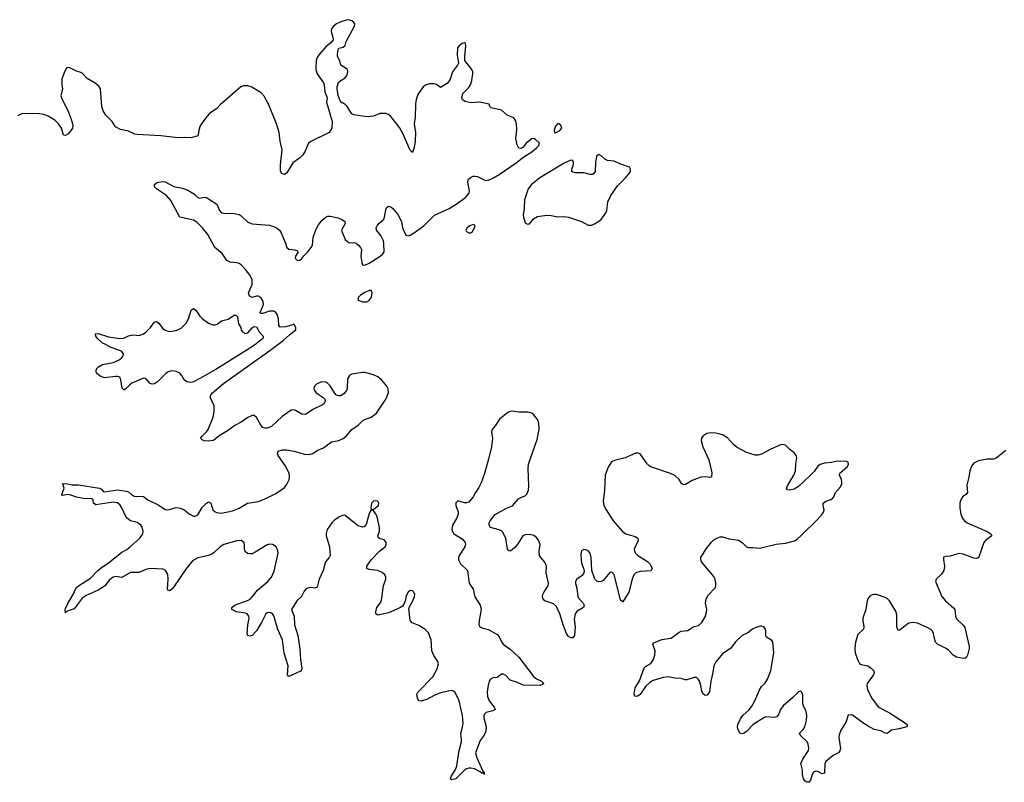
# Model space of a CAD drawing. Header units: inches. Extents: x 2005975 to 2217453, y 644152 to 846769.
# Tile 27 of 162: x 2054227 to 2063310, y 716018 to 723050. Entities that reach past the tile are written whole.
import ezdxf

# ---------------------------------------------------------------- set-up
doc = ezdxf.new("R2010")
doc.units = ezdxf.units.IN
doc.header["$MEASUREMENT"] = 0
for name, color, linetype in [('C0751', 7, 'Continuous'), ('C0752', 7, 'Continuous'), ('C0761', 7, 'Continuous')]:
    doc.layers.add(name, color=color, linetype=linetype)

msp = doc.modelspace()

# ---------------------------------------------------------------- linework, layer by layer
at = {"layer": 'C0751', "color": 6, "elevation": 400}
for points in [[(2060000, 717965.3), (2059950, 717962.4), (2059911.9, 717948.1), (2059892.3, 717930), (2059875.3, 717890), (2059845.1, 717770), (2059790, 717682.9), (2059770, 717696), (2059710, 717932.8), (2059690, 717955.1), (2059670, 717951), (2059610, 717878.7), (2059590, 717869.3), (2059570, 717867.5), (2059550, 717873.5), (2059532.2, 717892.2), (2059504.4, 717970), (2059498.8, 718090), (2059489.8, 718130), (2059470, 718152.3), (2059450, 718161.6), (2059430, 718163.5), (2059410, 718152.4), (2059402.5, 718117.5), (2059405.4, 718070), (2059410, 718042), (2059433.4, 717970), (2059431.3, 717950), (2059414.7, 717925.3), (2059366.1, 717890), (2059354.8, 717870), (2059353.5, 717850), (2059366.5, 717806.5), (2059376.6, 717730), (2059386.7, 717710), (2059423.6, 717670), (2059433.7, 717650), (2059427.1, 717630), (2059370, 717596.5), (2059351.5, 717570), (2059342.8, 717522.8), (2059352.4, 717450), (2059344.5, 717370), (2059330.1, 717349.9), (2059310, 717349), (2059290, 717362.4), (2059272.3, 717390), (2059241.4, 717470), (2059210.3, 717570.3), (2059178.5, 717638.5), (2059150, 717661.7), (2059071.8, 717691.8), (2059053.5, 717713.5), (2059049.9, 717730), (2059053.2, 717750), (2059064.9, 717775.1), (2059102, 717830), (2059105.7, 717854.3), (2059082.2, 717950), (2059086.3, 718010), (2059070, 718046), (2059033.7, 718090), (2059023, 718110), (2059020.2, 718150), (2059027, 718210), (2059014, 718250), (2058990, 718278.2), (2058970, 718293), (2058930, 718303.9), (2058890, 718299.8), (2058869.3, 718290), (2058822.8, 718217.2), (2058795.9, 718184.1), (2058770, 718160.6), (2058749.9, 718149.9), (2058735.4, 718155.4), (2058726.9, 718166.9), (2058710, 718266), (2058683.8, 718323.8), (2058670, 718337.2), (2058650, 718346.8), (2058570, 718366.6), (2058556.1, 718390), (2058557.6, 718410), (2058566.5, 718430), (2058612.8, 718487.2), (2058710, 718542.5), (2058773.4, 718566.6), (2058829.2, 718630.8), (2058850, 718644.4), (2058890, 718659.5), (2058905.3, 718674.7), (2058919.1, 718710), (2058924.4, 718750), (2058917.6, 718910), (2058921.2, 718950), (2059001.6, 719178.4), (2059019.8, 719270), (2059014.6, 719330), (2059002.3, 719362.3), (2058970, 719405.7), (2058950, 719420.4), (2058930, 719427.8), (2058910, 719431.8), (2058830, 719431), (2058770, 719438.5), (2058750, 719435.4), (2058730, 719426.6), (2058653.6, 719366.4), (2058614.2, 719305.8), (2058583.8, 719270), (2058580.4, 719250), (2058587.6, 719190), (2058578.5, 719110), (2058555.2, 719010), (2058513.8, 718866.2), (2058482.5, 718777.5), (2058463.4, 718736.6), (2058430.5, 718690), (2058410.3, 718649.7), (2058370, 718602), (2058350, 718593.3), (2058330, 718594.7), (2058270, 718612), (2058250, 718595.3), (2058250.5, 718570), (2058272.4, 718512.4), (2058271.3, 718490), (2058257.8, 718450), (2058220.2, 718390), (2058213.4, 718350), (2058219.7, 718330), (2058232.9, 718310), (2058310, 718261.8), (2058336.3, 718230), (2058339, 718210), (2058333.2, 718190), (2058281.1, 718110), (2058274, 718090), (2058273.4, 718070), (2058292.7, 718032.7), (2058356.3, 717970), (2058374.6, 717854.6), (2058410, 717798), (2058426.4, 717726.4), (2058473.4, 717650), (2058484.4, 717610), (2058463.9, 717510), (2058463.5, 717470), (2058470, 717456.4), (2058490, 717441.8), (2058550, 717426.2), (2058630, 717381.8), (2058650, 717358.7), (2058671.8, 717311.8), (2058687.2, 717290), (2058750, 717245.6), (2058830, 717170.2), (2058970.1, 716990.1), (2058992.8, 716972.8), (2059039.3, 716950), (2059062, 716930), (2059050, 716918), (2059028.7, 716911.3), (2058872, 716912), (2058819, 716939), (2058750, 716959.3), (2058710, 717001.4), (2058690, 717014.8), (2058670, 717014), (2058630, 716983.8), (2058590, 716979.8), (2058569, 716970), (2058557.6, 716950), (2058547.4, 716912.6), (2058539, 716850), (2058542, 716810), (2058556.8, 716770), (2058603.5, 716710), (2058611.5, 716690), (2058590, 716675.8), (2058530, 716661.9), (2058514, 716646), (2058508, 716630), (2058509.1, 716610.9), (2058529.7, 716530), (2058528.2, 716490), (2058510, 716452.6), (2058475.6, 716404.3), (2058433.1, 716290), (2058443.3, 716243.3), (2058500.2, 716120.2), (2058510.2, 716110), (2058510.4, 716089.6), (2058508, 716108), (2058498.4, 716101.6), (2058490, 716103), (2058475.2, 716115.2), (2058421.6, 716141.7), (2058390, 716148.6), (2058370, 716148.1), (2058350, 716143), (2058329.5, 716130.5), (2058250, 716049.8), (2058210, 716040.7), (2058199.5, 716050), (2058206, 716070), (2058245.9, 716134.1), (2058259.3, 716170), (2058280.6, 716310), (2058302, 716390), (2058303.6, 716410), (2058296, 716470), (2058312.6, 716527.4), (2058316.9, 716563.1), (2058312.5, 716632.5), (2058279.6, 716770), (2058244.7, 716844.7), (2058230, 716858.3), (2058210, 716864.5), (2058110, 716842.4), (2058050, 716819.1), (2057990, 716784.4), (2057930, 716766), (2057908.6, 716768.6), (2057898, 716790), (2057891.2, 716830), (2057899.7, 716850), (2058038, 716990), (2058077.6, 717062.4), (2058089.8, 717110), (2058084.8, 717130), (2058047.5, 717187.5), (2058027.9, 717230), (2058022.4, 717330), (2057997, 717397), (2057965.7, 717430), (2057910, 717463.2), (2057846.6, 717486.6), (2057828, 717510), (2057815.3, 717624.7), (2057850, 717684), (2057867.4, 717730), (2057871.5, 717750), (2057864.2, 717770), (2057850, 717783), (2057830, 717784.7), (2057810, 717771.3), (2057790.3, 717730), (2057784.4, 717695.6), (2057772.8, 717667.2), (2057757.4, 717642.6), (2057733.9, 717626.1), (2057630, 717579.9), (2057530, 717558), (2057512, 717570), (2057511.5, 717590), (2057521.6, 717630), (2057551.5, 717668.5), (2057564.2, 717695.8), (2057582.8, 717830), (2057602.9, 717890), (2057603.5, 717910), (2057594.8, 717930), (2057570, 717952.8), (2057530, 717971.3), (2057450, 717978.7), (2057429.7, 717990), (2057429.8, 718010), (2057469.1, 718070), (2057550, 718153), (2057596.8, 718190), (2057606.9, 718210), (2057607.3, 718227.3), (2057590, 718252.7), (2057545.4, 718265.4), (2057534.2, 718274.2), (2057531.1, 718290), (2057545, 718330), (2057546, 718366), (2057524.9, 718464.9), (2057512, 718492), (2057490, 718522), (2057470, 718528.7), (2057450, 718496), (2057423.9, 718396.1), (2057405.2, 718374.8), (2057390, 718369.9), (2057350, 718381.9), (2057277, 718437), (2057241, 718470), (2057230, 718477), (2057210, 718479.5), (2057170, 718463.2), (2057130, 718435.4), (2057105.7, 718410), (2057062.2, 718350), (2057053, 718313), (2057053, 718290), (2057084, 718190), (2057091.3, 718110), (2057083.1, 718090), (2057049, 718050), (2057026.3, 717970), (2056988.3, 717891.7), (2056970, 717816.2), (2056950, 717808), (2056910, 717814), (2056890, 717811.3), (2056870, 717801.4), (2056850, 717779.1), (2056825.7, 717730), (2056783, 717690), (2056735.5, 717610), (2056759.1, 717550), (2056760.8, 717470), (2056793, 717370), (2056811, 717249), (2056816, 717150), (2056830.3, 717070), (2056826, 717054), (2056816.8, 717043.2), (2056710, 716992.3), (2056697.6, 717010), (2056702.4, 717090), (2056667.8, 717207.8), (2056650.9, 717330.9), (2056607.4, 717427.4), (2056570, 717551.1), (2056558.2, 717570), (2056550, 717577.5), (2056530, 717583.7), (2056510, 717579.8), (2056497.2, 717570), (2056458.3, 717490), (2056410, 717414.5), (2056370, 717371.9), (2056350, 717365), (2056332.7, 717372.7), (2056325, 717390), (2056331.3, 717470), (2056343.7, 717530), (2056341.8, 717550), (2056324.4, 717570), (2056310, 717577.5), (2056228.1, 717588.1), (2056183, 717610), (2056184, 717630), (2056209.7, 717650), (2056327.4, 717692.6), (2056353, 717707), (2056375.4, 717730), (2056419.2, 717790), (2056516.5, 717870), (2056551.2, 717908.8), (2056575.4, 717964.6), (2056609.8, 718130), (2056605.4, 718165.4), (2056592.4, 718190), (2056558, 718210), (2056530, 718212.5), (2056510, 718206.5), (2056399.9, 718140.1), (2056370, 718125.8), (2056350, 718122.9), (2056327.8, 718127.8), (2056306.7, 718146.7), (2056299.6, 718170), (2056300.8, 718210), (2056295.8, 718230), (2056270, 718246.6), (2056230, 718245.1), (2056110, 718209.4), (2056077.6, 718190), (2056022.1, 718137.9), (2055998.5, 718121.5), (2055970, 718110.4), (2055870, 718086.8), (2055821.6, 718058.4), (2055758.1, 717981.9), (2055650, 717820.8), (2055630, 717797.2), (2055610, 717782.4), (2055593.2, 717790), (2055590, 717798), (2055597.9, 717890), (2055593.8, 717933.8), (2055571.2, 717970), (2055550, 717981.5), (2055428.9, 717988.9), (2055390, 717979.3), (2055330, 717953), (2055248.4, 717951.6), (2055170, 717906.3), (2055110, 717914), (2055090, 717908.2), (2055055, 717885), (2055011.6, 717830), (2054990, 717813.8), (2054950, 717789.1), (2054839.8, 717740.2), (2054804.4, 717715.6), (2054730, 717618), (2054664.7, 717595.3), (2054650, 717581.2), (2054646.8, 717606.8), (2054650, 717620.7), (2054670, 717666.4), (2054720.3, 717750), (2054748.4, 717811.6), (2054769.9, 717830.1), (2054880.9, 717899.1), (2054949.2, 717970), (2054990, 718004.1), (2055043, 718037), (2055170, 718139.5), (2055214.9, 718165.1), (2055246.8, 718190), (2055334.2, 718270), (2055362, 718310), (2055366, 718330), (2055357.8, 718370), (2055343.5, 718390), (2055310, 718412), (2055250, 718429.9), (2055221, 718450), (2055206.4, 718470), (2055169.8, 718550), (2055153.4, 718573.4), (2055130, 718593.3), (2055090, 718600.4), (2054930, 718576.8), (2054908.2, 718590), (2054903.7, 718623.7), (2054892.4, 718632.4), (2054814.7, 718634.7), (2054750, 718646.5), (2054688.5, 718668.5), (2054670, 718669.9), (2054622.6, 718662.6), (2054615.1, 718670), (2054636.9, 718730), (2054623.7, 718770), (2054626.3, 718773.7), (2054668.8, 718771.2), (2054710, 718761.3), (2054770, 718760.2), (2054962, 718730), (2054981.4, 718721.4), (2054998, 718698), (2055010, 718696.3), (2055130, 718714.1), (2055210, 718703.1), (2055230, 718695.3), (2055264.5, 718664.5), (2055290, 718652.1), (2055350, 718656.8), (2055370, 718651.8), (2055410, 718622.5), (2055510, 718572.6), (2055570, 718533.4), (2055590, 718530.1), (2055610, 718533.6), (2055670, 718551.2), (2055710, 718546.7), (2055744, 718530), (2055790, 718492.6), (2055830, 718470.3), (2055850, 718470.3), (2055870, 718483.7), (2055909.4, 718550.6), (2055950, 718592.3), (2055970, 718602.8), (2055990.1, 718590.1), (2056009.5, 718529.5), (2056030, 718510.2), (2056044.2, 718504.2), (2056090, 718500.2), (2056190, 718520.2), (2056250, 718544.5), (2056329.9, 718590.1), (2056430, 718608.4), (2056503.5, 718636.5), (2056590, 718680.5), (2056665.7, 718734.3), (2056686, 718754), (2056713.5, 718810), (2056717.3, 718830), (2056714.5, 718850), (2056709.7, 718870), (2056682.4, 718930), (2056611, 719030), (2056605.4, 719050), (2056611.8, 719070), (2056650, 719083.9), (2056690, 719084.1), (2056770, 719068.7), (2056850, 719044.6), (2056890, 719041.1), (2056910, 719043.9), (2056930, 719050.3), (2056970, 719076.1), (2057030, 719101.5), (2057103.3, 719156.7), (2057170, 719169.3), (2057210, 719187.1), (2057238.3, 719210), (2057289.9, 719270.1), (2057350, 719310.3), (2057390, 719351.6), (2057410, 719364.4), (2057470, 719383.6), (2057517.7, 719422.3), (2057603.5, 719550), (2057628.4, 719610), (2057626.1, 719646.1), (2057614.3, 719670), (2057566.8, 719726.8), (2057530, 719756.1), (2057490, 719773.6), (2057410, 719796.2), (2057390, 719796.8), (2057290, 719781), (2057268.4, 719770), (2057250, 719737.6), (2057246.4, 719650), (2057241.3, 719630), (2057218.7, 719601.3), (2057190, 719582.4), (2057170, 719580.6), (2057148.9, 719588.9), (2057129.9, 719609.9), (2057090, 719673.2), (2057070, 719694.7), (2057050, 719707.4), (2057010, 719709.9), (2056965.3, 719690), (2056947, 719670), (2056940.8, 719650), (2056945, 719630), (2056963.2, 719610), (2057026.4, 719566.4), (2057040.2, 719550), (2057044.2, 719530), (2057036, 719510), (2057021.6, 719498.4), (2056930, 719456.3), (2056870, 719412.7), (2056850, 719408.8), (2056830, 719411.7), (2056770, 719446), (2056750, 719450.7), (2056730, 719448.9), (2056649.3, 719390), (2056550, 719298.4), (2056510, 719282.4), (2056490, 719282.7), (2056469.6, 719290), (2056451.3, 719310), (2056410, 719380.9), (2056390, 719399.5), (2056370, 719399.7), (2056330, 719382.2), (2056270, 719338), (2056210, 719306.2), (2056142.7, 719257.3), (2056067.7, 719212.3), (2056014, 719170), (2055970, 719163.5), (2055930, 719167.6), (2055910, 719174.5), (2055895.3, 719190), (2055909.8, 719210), (2055951.1, 719248.9), (2055965.4, 719270), (2056005.6, 719370), (2056016.5, 719410), (2056021.8, 719450), (2056020.4, 719490), (2055984.4, 719570), (2055991.4, 719590), (2056006.2, 719610), (2056105.9, 719694.1), (2056533, 720000)], [(2056315.9, 720000), (2056037, 719823), (2055890, 719739.7), (2055830, 719711.1), (2055805.2, 719705.2), (2055767.6, 719710), (2055743.5, 719730), (2055722.4, 719770), (2055703.1, 719790), (2055670, 719806.5), (2055630, 719810.6), (2055598, 719802), (2055573.5, 719786.5), (2055499.1, 719710), (2055470, 719690.7), (2055450, 719688.2), (2055430, 719695.8), (2055390, 719739.6), (2055370, 719745.1), (2055261.9, 719698.1), (2055239, 719681), (2055210, 719649.7), (2055190, 719634.5), (2055171.3, 719651.3), (2055158.7, 719730), (2055150, 719752.8), (2055130, 719759.7), (2055110, 719759.8), (2055010, 719747.7), (2054970, 719763.5), (2054936.9, 719790), (2054932.8, 719810), (2054936.4, 719830), (2054954, 719850), (2054991.5, 719870), (2055089.6, 719890), (2055137.3, 719910), (2055166.8, 719930), (2055177.3, 719942.7), (2055182.2, 719950), (2055183.4, 719970), (2055168.1, 719990), (2055156.6, 719996.6), (2055146.6, 720000)], [(2060000, 718975.1), (2059950, 719047.8), (2059933.7, 719053.7), (2059910, 719051.1), (2059813, 719010), (2059713.6, 718986.4), (2059687.1, 718972.9), (2059655.7, 718924.3), (2059629, 718850), (2059622, 718710), (2059609.2, 718610), (2059616.1, 718570), (2059635.8, 718530), (2059701.5, 718430), (2059786.3, 718330), (2059817.6, 718310), (2059905.4, 718285.4), (2059928, 718270), (2059930.8, 718250), (2059925.3, 718230), (2059896.3, 718170), (2059898, 718150), (2059907.6, 718130), (2059929.2, 718110), (2060000, 718064.5)], [(2060000, 716901.9), (2059999, 716901), (2059950, 716827), (2059930, 716812.9), (2059908.8, 716808.8), (2059898.9, 716818.9), (2059893.8, 716833.8), (2059905, 716890), (2059945.8, 716954.2), (2059987.6, 717072.4), (2059997.4, 717082.5), (2060000, 717084)]]:
    msp.add_lwpolyline(points, dxfattribs=at)
msp.add_lwpolyline([(2057510, 718613.6), (2057490, 718609.4), (2057473, 718590), (2057465.5, 718550), (2057470, 718532), (2057490, 718536), (2057510, 718547.3), (2057536, 718570), (2057540.9, 718590), (2057530, 718609)], close=True, dxfattribs=at)
at = {"layer": 'C0752', "color": 6, "elevation": 400}
for points in [[(2056533, 720000), (2056658.7, 720090), (2056715.4, 720144.6), (2056774.5, 720190), (2056775.3, 720210), (2056758, 720238), (2056750, 720242), (2056743.5, 720236.5), (2056681.8, 720218.2), (2056630, 720214.5), (2056617.6, 720230), (2056614.5, 720290), (2056602.4, 720330), (2056591.2, 720351.2), (2056570, 720363.1), (2056530, 720361.4), (2056470, 720341.3), (2056450, 720341.2), (2056445.4, 720345.4), (2056443.7, 720350), (2056475.6, 720424.4), (2056473, 720450), (2056450, 720489.4), (2056430, 720499.7), (2056410, 720499.7), (2056370, 720489.4), (2056350, 720499.3), (2056342.9, 720510), (2056337.7, 720530), (2056371.4, 720608.6), (2056371.9, 720650), (2056354, 720690), (2056310, 720746.8), (2056270, 720788.7), (2056250, 720802.4), (2056230, 720808.8), (2056170, 720814.6), (2056138, 720830), (2056095, 720895), (2056026.4, 720950), (2055961.4, 721070), (2055910, 721134.8), (2055862.1, 721182.1), (2055830, 721201.4), (2055702.7, 721230), (2055621.6, 721381.6), (2055580.9, 721430), (2055490, 721491.1), (2055471.1, 721510), (2055471.5, 721530), (2055490, 721544.6), (2055510, 721550.3), (2055550, 721557.6), (2055570, 721554.9), (2055650.3, 721510.4), (2055730, 721496.8), (2055778.4, 721478.4), (2055839.4, 721439.4), (2055870, 721410.3), (2055890, 721404.2), (2055930, 721412.4), (2055950, 721408.9), (2055970, 721398), (2056046.7, 721350), (2056071, 721290), (2056090, 721269.5), (2056121.4, 721261.4), (2056190, 721264.4), (2056250, 721254.1), (2056270, 721241.7), (2056330, 721183.8), (2056370, 721165.9), (2056530, 721156), (2056594.2, 721134.2), (2056624.9, 721110), (2056637, 721090), (2056679.5, 720990), (2056690.4, 720950), (2056710, 720932.4), (2056766.4, 720926.4), (2056782, 720922), (2056793, 720913), (2056794.8, 720910), (2056771.7, 720870), (2056767.9, 720850), (2056790, 720830.2), (2056810, 720831.2), (2056830.9, 720849.1), (2056847.1, 720872.9), (2056886, 720910), (2056917.2, 720950), (2056929.3, 720970.7), (2056934.7, 721045.3), (2056962.5, 721117.5), (2056982.9, 721157.1), (2057017.5, 721202.5), (2057049.9, 721230.1), (2057070, 721238.2), (2057090, 721239.3), (2057163.4, 721223.4), (2057205.5, 721205.5), (2057227.3, 721190), (2057230, 721169), (2057196.3, 721110), (2057200.7, 721090), (2057230, 721024), (2057250, 721003), (2057270, 720992.7), (2057310, 720995.8), (2057330, 720988.8), (2057352, 720972), (2057370.3, 720950), (2057378.9, 720930), (2057374.8, 720865.2), (2057382.4, 720810), (2057390.3, 720790.3), (2057410, 720786.2), (2057450, 720803.5), (2057551.4, 720870), (2057576.3, 720890), (2057588.2, 720910), (2057587.4, 720987.4), (2057583.1, 721010), (2057559.2, 721059.2), (2057518, 721110), (2057515.6, 721130), (2057524, 721150), (2057540.7, 721170), (2057584.6, 721210), (2057593.6, 721230), (2057608.4, 721311.6), (2057629.6, 721330), (2057650, 721324.9), (2057668.7, 721310), (2057714.4, 721254.4), (2057747.7, 721187.7), (2057759.7, 721130), (2057784.7, 721070), (2057790, 721063.9), (2057810, 721057.9), (2057830, 721064), (2057870, 721087.5), (2057955, 721150), (2058051.9, 721248.1), (2058188.4, 721310), (2058251.7, 721348.3), (2058339.2, 721410), (2058373.5, 721450), (2058376.2, 721470), (2058360.1, 721550), (2058365.4, 721574.6), (2058384.8, 721595.2), (2058410, 721606.7), (2058430, 721607.9), (2058450, 721603), (2058510, 721571.9), (2058528.4, 721568.3), (2058550, 721570.1), (2058590, 721587.1), (2058650, 721623.2), (2058806, 721730), (2058876.3, 721783.7), (2058950.7, 721830), (2058998.5, 721870), (2059015.5, 721890), (2059020.8, 721910), (2058985.2, 721945.2), (2058970, 721953.5), (2058950, 721951.4), (2058899, 721910), (2058870, 721873.8), (2058850, 721860.8), (2058830, 721865.3), (2058815.2, 721895.2), (2058802.9, 721950), (2058812.6, 722032.6), (2058810.9, 722090.9), (2058800.7, 722120.7), (2058784, 722144), (2058722.7, 722170), (2058670, 722216.7), (2058575.6, 722235.6), (2058565.1, 722250), (2058559, 722270), (2058470, 722290.3), (2058390, 722284.3), (2058336.5, 722296.5), (2058311.1, 722311.1), (2058305.1, 722330), (2058316, 722370), (2058370, 722425.1), (2058384.3, 722450), (2058397.6, 722490), (2058407.2, 722550), (2058405.8, 722570), (2058397.1, 722590), (2058334.3, 722674.3), (2058332.1, 722710), (2058342.8, 722810), (2058339.1, 722830), (2058330, 722837.2), (2058310, 722830.5), (2058280.2, 722810), (2058264.4, 722790), (2058261.7, 722721.7), (2058274.9, 722650), (2058266.7, 722630), (2058218.7, 722570), (2058198.4, 722501.6), (2058183.8, 722476.2), (2058170, 722462.4), (2058110, 722424.2), (2058073.2, 722453.2), (2058050, 722459.4), (2058010, 722458), (2057977.3, 722450), (2057948.8, 722430), (2057900.9, 722359.1), (2057885.3, 722314.7), (2057878.4, 722270), (2057873.9, 722150), (2057865.4, 722090), (2057876.8, 722010), (2057876.3, 721930), (2057864.7, 721870), (2057850, 721825.1), (2057830, 721846.3), (2057760.8, 722000.8), (2057730, 722055.8), (2057650, 722158.4), (2057630, 722176.8), (2057603.8, 722183.8), (2057550, 722183.6), (2057490, 722159.5), (2057430, 722152.9), (2057310, 722171.4), (2057290, 722182.6), (2057249.1, 722249.1), (2057230, 722268.3), (2057192, 722290), (2057183, 722303), (2057165.6, 722350), (2057154.3, 722414.3), (2057154, 722430), (2057167.6, 722470), (2057189.8, 722490), (2057230, 722513.4), (2057244, 722535.9), (2057254.3, 722570), (2057249.9, 722589.9), (2057239.6, 722599.6), (2057189.6, 722630), (2057179.5, 722670), (2057159.5, 722710), (2057158.4, 722730), (2057163.9, 722776.1), (2057172, 722788), (2057210, 722794.9), (2057229.7, 722810.3), (2057239.1, 722850), (2057316.9, 722990), (2057318.9, 723010), (2057310, 723024.5), (2057290, 723039.1), (2057270, 723046.6), (2057250, 723049.6), (2057190, 723028.7), (2057150, 723011.5), (2057120.2, 722990), (2057104.9, 722970), (2057100.7, 722950), (2057102.8, 722930), (2057116.5, 722890), (2057117.3, 722862.7), (2057100.8, 722839.2), (2057050, 722798.3), (2056990, 722729.6), (2056970, 722702), (2056963.1, 722676.9), (2056957.4, 722590), (2056972, 722550), (2057030, 722468.2), (2057036.6, 722450), (2057043.2, 722383.2), (2057063.8, 722330), (2057055.8, 722290), (2057108, 722110), (2057107.3, 722050), (2057082, 722010), (2056913.5, 721926.5), (2056890.2, 721909.8), (2056861.5, 721838.5), (2056837.4, 721802.5), (2056807.9, 721772.1), (2056748, 721730), (2056690, 721637.4), (2056670, 721623.5), (2056644.7, 721630), (2056633.1, 721653.1), (2056632.3, 721710), (2056649.1, 721850), (2056628.7, 721930), (2056620.7, 722010), (2056595.3, 722090), (2056524.4, 722264.4), (2056483.6, 722343.6), (2056454.6, 722374.6), (2056367.7, 722427.7), (2056330, 722440.2), (2056290, 722438.7), (2056266.3, 722430), (2056076.5, 722263.5), (2056046, 722230), (2055976.8, 722183.2), (2055939.7, 722140.3), (2055891, 722070), (2055878.7, 722030), (2055872.2, 721987.8), (2055862.9, 721977.1), (2055850, 721971.3), (2055810, 721959.6), (2055750, 721964), (2055690, 721958.9), (2055530, 721978), (2055310.9, 721990.9), (2055290, 721995.1), (2055230, 722021.4), (2055155.9, 722035.9), (2055110, 722062.4), (2055079, 722110), (2055021.9, 722170), (2054996.5, 722210), (2054985.9, 722250), (2054971.1, 722411.1), (2054957.2, 722437.2), (2054923.9, 722463.9), (2054850, 722507.6), (2054810, 722549.5), (2054790, 722562.9), (2054750, 722575.1), (2054690, 722605.2), (2054670, 722608.7), (2054658, 722602), (2054643.5, 722576.5), (2054615.9, 722504.1), (2054614.9, 722450), (2054622, 722410), (2054606, 722350), (2054611.3, 722330), (2054677, 722197), (2054703.7, 722123.7), (2054716.8, 722070), (2054713.4, 722050), (2054700.6, 722030), (2054670, 721994.8), (2054650, 721980.3), (2054630, 721985.6), (2054613.7, 722050), (2054585.4, 722090), (2054550, 722122.5), (2054490, 722160.8), (2054450, 722175.8), (2054410, 722181.9), (2054256.1, 722183.9), (2054230, 722176.9), (2054210, 722164.2)], [(2055146.6, 720000), (2055070, 720025.9), (2054987.3, 720070), (2054944.5, 720110), (2054930.6, 720130), (2054927.6, 720152.4), (2054950, 720155.7), (2055045.5, 720125.5), (2055150, 720109.5), (2055186.4, 720113.6), (2055230, 720133), (2055270, 720143.6), (2055330, 720138.9), (2055367.6, 720152.4), (2055390.8, 720169.2), (2055430, 720208.5), (2055470, 720261.3), (2055490, 720265.7), (2055510, 720250.3), (2055545, 720205), (2055570, 720185.6), (2055610, 720176), (2055670, 720183.2), (2055715.6, 720204.4), (2055761.8, 720250), (2055784.2, 720290), (2055810, 720370.5), (2055830, 720386), (2055853, 720370), (2055890, 720314.6), (2055910, 720293.1), (2055970, 720250.4), (2056010, 720235.8), (2056030, 720235.8), (2056050, 720242.4), (2056090, 720274), (2056150, 720288.4), (2056210, 720327.7), (2056223, 720323), (2056234.9, 720310), (2056244.8, 720244.8), (2056267.3, 720210), (2056270.8, 720190), (2056281, 720170), (2056310, 720156.3), (2056330, 720163), (2056370, 720208), (2056390, 720219.1), (2056410, 720216.3), (2056437.4, 720170), (2056474.4, 720130), (2056470.2, 720109.8), (2056391.8, 720048.2), (2056315.9, 720000)]]:
    msp.add_lwpolyline(points, dxfattribs=at)
for points in [[(2059190, 722092.3), (2059170, 722067), (2059158.6, 722030), (2059161.3, 722010), (2059170, 722006.2), (2059210, 722027.5), (2059226.6, 722050), (2059221, 722070), (2059210, 722086)], [(2059570, 721805.4), (2059548.8, 721791.2), (2059539.3, 721730), (2059534.4, 721650), (2059522.7, 721630), (2059510, 721622), (2059490, 721621.2), (2059430, 721636.5), (2059350, 721637.6), (2059330, 721642.2), (2059319.8, 721650), (2059320.9, 721670), (2059333.8, 721706.2), (2059336.3, 721730), (2059329.9, 721749.9), (2059310, 721753.9), (2059250, 721725.8), (2059025.6, 721590), (2058949, 721530), (2058917.7, 721490), (2058884.4, 721390), (2058881.3, 721310), (2058872.7, 721250), (2058873, 721230), (2058890, 721178), (2058910, 721162.8), (2058930, 721167.3), (2058967.1, 721212.9), (2059004.1, 721235.9), (2059090, 721247.3), (2059130, 721244.7), (2059190, 721230.3), (2059250, 721234.2), (2059290, 721229.2), (2059410.2, 721190.2), (2059470, 721154), (2059504.1, 721155.9), (2059530, 721167.3), (2059570, 721190.5), (2059590, 721207.7), (2059632.4, 721267.6), (2059642.4, 721290), (2059653.3, 721370), (2059681.1, 721430), (2059741.2, 721518.8), (2059815.6, 721590), (2059849.6, 721630), (2059862.7, 721650), (2059862.7, 721670), (2059852.3, 721690), (2059761.8, 721721.8), (2059710, 721745.3), (2059650, 721751.1), (2059624.1, 721764.1), (2059590, 721795)], [(2058410, 721160.5), (2058380.4, 721150), (2058354.9, 721130), (2058341.6, 721110), (2058350, 721097.3), (2058370, 721084.9), (2058390, 721084.9), (2058403.3, 721096.7), (2058422.9, 721130), (2058429.4, 721150), (2058418.5, 721158.5)], [(2057450, 720552.2), (2057410, 720535.2), (2057370.2, 720510), (2057352.7, 720490), (2057347.2, 720470), (2057359.6, 720459.6), (2057390, 720449.2), (2057430, 720447.8), (2057450, 720459.5), (2057471, 720490), (2057479.7, 720530), (2057470, 720551.1)]]:
    msp.add_lwpolyline(points, close=True, dxfattribs=at)
at = {"layer": 'C0761', "color": 6, "elevation": 400}
for points in [[(2060000, 717084), (2060047.8, 717112.2), (2060074, 717150), (2060085, 717190), (2060088.6, 717228.6), (2060067.4, 717290), (2060075.4, 717304.6), (2060150, 717333.7), (2060233.3, 717346.7), (2060259.4, 717360.6), (2060310, 717402), (2060330, 717410.2), (2060390, 717418.7), (2060439.5, 717450), (2060490, 717463.8), (2060519.4, 717490), (2060550, 717542.6), (2060559.9, 717570), (2060565.6, 717610), (2060554.5, 717670), (2060558.4, 717710), (2060577.4, 717742.6), (2060643, 717810), (2060648.5, 717830), (2060647.9, 717850), (2060641, 717890), (2060630, 717914.3), (2060517.4, 718050), (2060509.8, 718070), (2060511.1, 718090), (2060558, 718170), (2060610, 718233.2), (2060630, 718252.1), (2060658.9, 718270), (2060690, 718280.2), (2060710, 718279.8), (2060770, 718261.2), (2060858.7, 718250), (2060890.1, 718230.1), (2060930, 718187.9), (2060950, 718182), (2060990, 718183.2), (2061050, 718175.6), (2061206.1, 718213.8), (2061290, 718224.1), (2061374.3, 718245.7), (2061399.8, 718260.2), (2061441.7, 718298.3), (2061582.9, 718437.1), (2061629.8, 718490), (2061642.5, 718510), (2061647.2, 718530), (2061638.2, 718570), (2061639.8, 718590), (2061662, 718610), (2061710, 718625.3), (2061724.9, 718635.1), (2061737.4, 718650), (2061751.6, 718690), (2061799.4, 718740.6), (2061811.4, 718768.6), (2061811.7, 718790), (2061807.6, 718810), (2061789.6, 718850), (2061792.9, 718867.1), (2061862, 718930), (2061871.8, 718950), (2061870, 718966), (2061869.4, 718969.4), (2061854.9, 718974.9), (2061770, 718979.1), (2061714, 718966), (2061650, 718960.8), (2061610, 718948.7), (2061590, 718933.6), (2061555.1, 718884.9), (2061516.6, 718843.4), (2061410, 718745.4), (2061370, 718720.5), (2061332.3, 718712.2), (2061310, 718713.6), (2061301.8, 718730), (2061308.4, 718750), (2061367.6, 718850), (2061383.1, 718890), (2061385.5, 718954.5), (2061395.3, 719010), (2061389.8, 719029.7), (2061370, 719057), (2061330, 719087), (2061290, 719126.6), (2061278, 719130), (2061250, 719131.6), (2061150, 719086.6), (2061070, 719044.4), (2061034.6, 719034.6), (2061010, 719033.4), (2060930, 719058.7), (2060845.4, 719105.4), (2060811.9, 719131.9), (2060755.1, 719195.1), (2060717.7, 719217.7), (2060690, 719229.2), (2060650, 719237.9), (2060600.6, 719239.4), (2060566.3, 719233.7), (2060528.9, 719210), (2060517.7, 719190), (2060513.6, 719170), (2060529, 719111), (2060584.4, 718990), (2060612.4, 718870), (2060610, 718835.1), (2060592.9, 718827.1), (2060550, 718833.4), (2060510, 718831.5), (2060430, 718800.4), (2060370, 718764.4), (2060350, 718761.3), (2060332.1, 718772.1), (2060309.1, 718810), (2060270, 718846.3), (2060230, 718866.6), (2060050, 718925.6), (2060034.4, 718934.4), (2060014.3, 718954.3), (2060000, 718975.1)], [(2063323.4, 719076.7), (2063230, 719003.1), (2063210, 718998), (2063150, 718996.3), (2063070, 718983.2), (2063030, 718959.4), (2063007.3, 718932.7), (2062992.3, 718890), (2062983, 718830), (2062963.6, 718756.4), (2062970.5, 718689.5), (2062958, 718670), (2062928.3, 718651.7), (2062919.1, 718640.9), (2062905.5, 718614.5), (2062899.3, 718590), (2062898.5, 718550), (2062909.4, 718490), (2062927.6, 718447.6), (2062941.1, 718430), (2062965.8, 718410), (2063150.2, 718330), (2063185.8, 718310), (2063193.8, 718290), (2063139.7, 718250), (2063121.6, 718230), (2063070, 718086.8), (2063050, 718080.5), (2063030, 718083.7), (2062930, 718120.2), (2062890, 718127.2), (2062810, 718101.8), (2062770, 718100.4), (2062750, 718094.5), (2062747.6, 718072.4), (2062756.8, 718010), (2062751.8, 717970), (2062730, 717936.1), (2062681.1, 717890), (2062674.9, 717870), (2062734.7, 717730), (2062767.7, 717690), (2062844.3, 717624.3), (2062852, 717610), (2062860.5, 717550), (2062870, 717524.6), (2062930, 717467.1), (2062945.5, 717445.5), (2062983.9, 717270), (2062984, 717250), (2062971.2, 717191.2), (2062959.7, 717170), (2062950, 717163.6), (2062930, 717160.4), (2062870, 717171.8), (2062836.5, 717190), (2062794.8, 717234.8), (2062772.1, 717252.1), (2062691.9, 717290), (2062676.3, 717310), (2062667.9, 717330), (2062657.3, 717390), (2062648.7, 717410), (2062628.7, 717428.7), (2062603.1, 717443.1), (2062510, 717483.8), (2062470, 717491.5), (2062430, 717483.6), (2062410, 717473.3), (2062350, 717423), (2062330, 717416.8), (2062319.2, 717450), (2062318.4, 717558.4), (2062312.6, 717590), (2062250, 717689.7), (2062230, 717711), (2062210, 717722.7), (2062130, 717748.3), (2062110, 717749.7), (2062090, 717744.7), (2062070, 717733), (2062052, 717710), (2062044.4, 717690), (2062032.2, 717610), (2062005.4, 717530), (2062003.2, 717510), (2062013.6, 717450), (2062011.6, 717430), (2061959.1, 717380.9), (2061936.6, 717310), (2061929.5, 717250), (2061935.1, 717210), (2061954.3, 717150), (2061974.1, 717114.1), (2061990, 717104), (2062050.1, 717090.1), (2062081.3, 717070), (2062105.5, 717045.5), (2062110.2, 717030), (2062103.2, 717010), (2062045.8, 716930), (2062040.2, 716910), (2062048.4, 716870), (2062090, 716788.7), (2062150.1, 716710.1), (2062250, 716657.1), (2062388, 716570), (2062412.4, 716550), (2062410.7, 716530), (2062339.5, 716510), (2062270, 716499.3), (2062230, 716467.6), (2062210, 716472.1), (2062170.8, 716490.8), (2062110, 716505.8), (2062054.2, 716534.2), (2062004.7, 716564.7), (2061910, 716636.2), (2061890, 716640.9), (2061870, 716635.8), (2061846.5, 716570), (2061801, 716499), (2061785.2, 716454.8), (2061783.6, 716430), (2061799.4, 716330), (2061793.5, 716306.5), (2061779.6, 716290), (2061730, 716263.5), (2061663.7, 716210), (2061653, 716187), (2061650, 716102.9), (2061630, 716096.4), (2061590, 716116.4), (2061570, 716119.8), (2061550.2, 716109.8), (2061536.9, 716090), (2061523, 716037), (2061510, 716017.7), (2061490, 716017.6), (2061482, 716022), (2061469.9, 716029.9), (2061457.2, 716050), (2061447.4, 716090), (2061448, 716130), (2061432.6, 716190), (2061450.7, 716230), (2061502.5, 716310), (2061506.3, 716330), (2061499.8, 716370), (2061489.8, 716390), (2061428.7, 716450), (2061420.5, 716470), (2061455.2, 716504.8), (2061468.5, 716530), (2061484.3, 716590), (2061489.1, 716630), (2061481.1, 716670), (2061455, 716730), (2061450.6, 716750), (2061450, 716828), (2061434.7, 716854.7), (2061430, 716858), (2061410, 716852), (2061359.4, 716800.6), (2061270, 716724.1), (2061244.3, 716690), (2061230, 716649.6), (2061210, 716621.5), (2061185.2, 716614.8), (2061110, 716620.5), (2061090, 716612.5), (2060994, 716550), (2060930, 716487.1), (2060910, 716471.7), (2060890, 716464), (2060870, 716472.1), (2060850.6, 716510), (2060848.1, 716530), (2060853, 716550), (2060878.6, 716610), (2060901.9, 716638.1), (2060954.9, 716685.1), (2060979.9, 716720.1), (2061007.8, 716770), (2061051.6, 716870), (2061070, 716899.7), (2061099.8, 716930), (2061125, 716970), (2061157, 717050), (2061185, 717210), (2061175.5, 717310), (2061164.2, 717324.2), (2061114.4, 717354.4), (2061108.5, 717370), (2061110, 717413.2), (2061105.3, 717430), (2061090, 717450.8), (2061070, 717457.3), (2061056, 717456), (2061010, 717442.6), (2060985.4, 717430), (2060944.6, 717395.4), (2060890, 717369.8), (2060830, 717311.4), (2060785.8, 717254.2), (2060710, 717202.6), (2060650, 717128.6), (2060630, 717091.3), (2060622.1, 717030), (2060601.5, 716950), (2060590, 716853.2), (2060570, 716819.7), (2060550, 716819.1), (2060530, 716835.4), (2060519.6, 716859.6), (2060510.5, 716910), (2060496.9, 716950), (2060490, 716965.7), (2060470, 716984.8), (2060450, 716984), (2060381.7, 716961.7), (2060363.3, 716963.3), (2060330, 716976.2), (2060270, 716976.9), (2060210, 716989.8), (2060164, 716984), (2060070, 716956), (2060041.2, 716938.8), (2060000, 716901.9)], [(2060000, 718064.5), (2060022.6, 718050), (2060043.5, 718030), (2060062, 717990), (2060050, 717968.2), (2060000, 717965.3)]]:
    msp.add_lwpolyline(points, dxfattribs=at)

doc.saveas('drawing.dxf')
